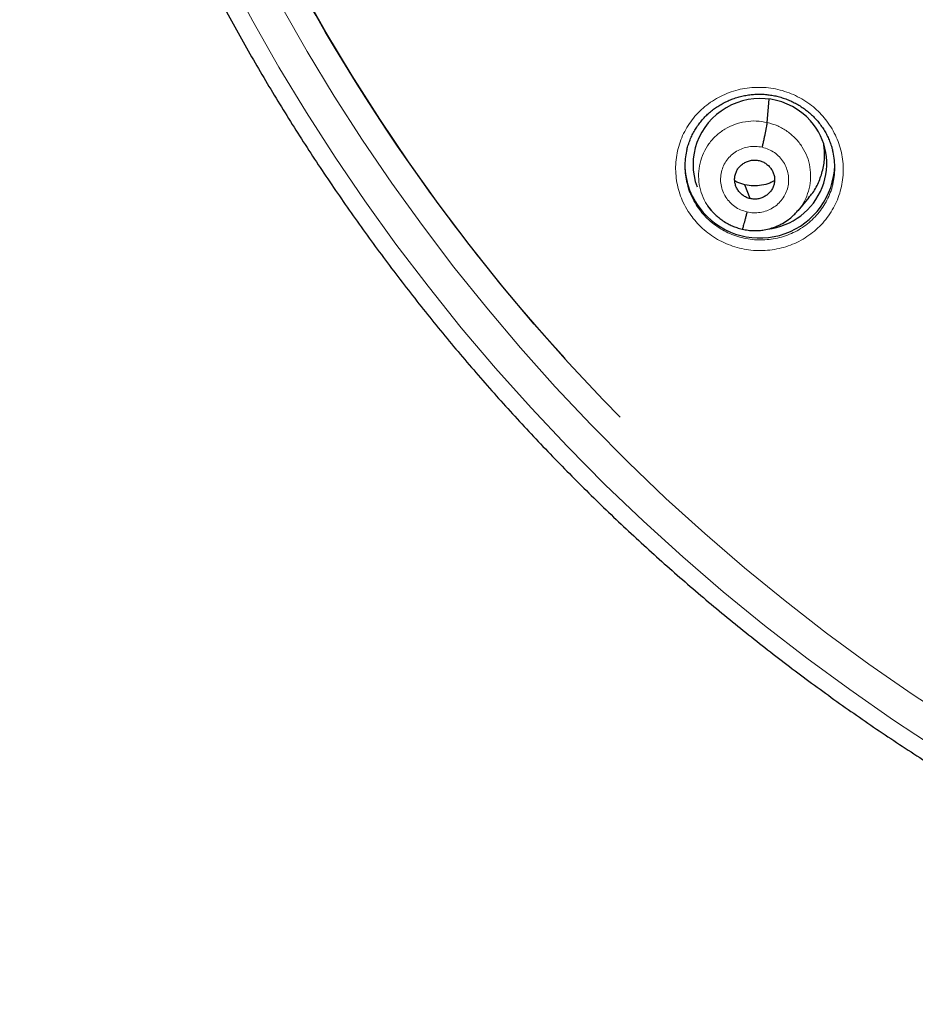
# Model space of a CAD drawing. Header units: millimetres. Extents: x 8 to 1465, y 12 to 1156.
# Tile 30 of 168: x 540 to 560, y 1031 to 1054. Entities that reach past the tile are written whole.
import ezdxf

# ---------------------------------------------------------------- set-up
doc = ezdxf.new("R2010")
doc.units = ezdxf.units.MM

msp = doc.modelspace()

# ---------------------------------------------------------------- linework, layer by layer
at = {"color": 7, "linetype": 'Continuous', "lineweight": 30}
for p, q in [((556.897, 1051.375), (556.944, 1051.902)), ((556.508, 1049.649), (556.391, 1049.963)), ((557.598, 1049.376), (557.845, 1049.673)), ((555.543, 1049.484), (555.619, 1049.391)), ((555.624, 1049.394), (555.618, 1049.403)), ((557.594, 1049.379), (557.572, 1049.355))]:
    msp.add_line(p, q, dxfattribs=at)
at = {"color": 252, "linetype": 'Continuous', "lineweight": 0, "flags": 128}
for points in [[(544.661, 1054.73), (545.228, 1053.672), (545.823, 1052.628), (546.446, 1051.601), (547.096, 1050.59), (547.772, 1049.596), (548.475, 1048.619), (549.204, 1047.661), (549.958, 1046.722), (550.737, 1045.803), (551.54, 1044.904), (552.367, 1044.026), (553.217, 1043.17), (554.089, 1042.335), (554.984, 1041.524), (555.899, 1040.735), (556.836, 1039.971), (557.792, 1039.231), (558.768, 1038.515), (559.763, 1037.825), (560.776, 1037.161)], [(561.179, 1037.761), (560.183, 1038.415), (559.204, 1039.094), (558.244, 1039.798), (557.302, 1040.526), (556.381, 1041.278), (555.48, 1042.054), (554.599, 1042.853), (553.741, 1043.674), (552.904, 1044.517), (552.091, 1045.381), (551.301, 1046.265), (550.534, 1047.17), (549.792, 1048.094), (549.075, 1049.037), (548.383, 1049.998), (547.717, 1050.976), (547.078, 1051.971), (546.465, 1052.982), (545.879, 1054.009)]]:
    msp.add_lwpolyline(points, dxfattribs=at)
at = {"color": 7, "linetype": 'Continuous', "lineweight": 30, "flags": 128}
msp.add_lwpolyline([(553.558, 1044.692), (553.181, 1045.08), (552.385, 1045.932), (551.613, 1046.805), (550.863, 1047.697), (550.138, 1048.609), (549.437, 1049.538), (548.761, 1050.486), (548.111, 1051.45), (547.487, 1052.431), (546.889, 1053.427), (546.318, 1054.438)], dxfattribs=at)
at = {"color": 252, "linetype": 'Continuous', "lineweight": 0}
msp.add_arc((584.89, 1075.643), 44.032, 185.8559, 222.2792, dxfattribs=at)
at = {"color": 7, "linetype": 'Continuous', "lineweight": 30}
for centre, radius, start, end in [((556.68, 1050.432), 1.651, 180.0706, 221.6313), ((556.726, 1050.46), 1.704, 221.2958, 358.1518)]:
    msp.add_arc(centre, radius, start, end, dxfattribs=at)
for start_param, end_param in [(0.531626, 3.310094), (4.646799, 6.814812)]:
    msp.add_ellipse((556.731, 1050.432), major_axis=(1.492, 0.278), ratio=0.979208, start_param=start_param, end_param=end_param, dxfattribs=at)
for points, knots in [([(539.943, 1066.995), (539.964, 1066.886), (540.023, 1066.574), (540.131, 1066.061), (540.264, 1065.456), (540.407, 1064.853), (540.557, 1064.252), (540.716, 1063.653), (540.882, 1063.056), (541.057, 1062.461), (541.24, 1061.869), (541.432, 1061.279), (541.631, 1060.691), (541.838, 1060.107), (542.053, 1059.525), (542.276, 1058.946), (542.507, 1058.37), (542.746, 1057.797), (542.992, 1057.227), (543.247, 1056.661), (543.509, 1056.098), (543.779, 1055.538), (544.056, 1054.983), (544.341, 1054.43), (544.633, 1053.882), (544.933, 1053.338), (545.241, 1052.797), (545.556, 1052.261), (545.878, 1051.729), (546.207, 1051.201), (546.543, 1050.677), (546.887, 1050.158), (547.237, 1049.644), (547.595, 1049.134), (547.96, 1048.629), (548.331, 1048.129), (548.709, 1047.633), (549.094, 1047.143), (549.486, 1046.658), (549.884, 1046.178), (550.289, 1045.703), (550.7, 1045.234), (551.118, 1044.77), (551.542, 1044.312), (551.972, 1043.86), (552.408, 1043.413), (552.85, 1042.972), (553.299, 1042.536), (553.753, 1042.107), (554.213, 1041.684), (554.679, 1041.266), (555.15, 1040.855), (555.627, 1040.451), (556.11, 1040.052), (556.597, 1039.66), (557.091, 1039.274), (557.589, 1038.895), (558.093, 1038.523), (558.601, 1038.157), (559.115, 1037.798), (559.633, 1037.446), (560.157, 1037.1), (560.684, 1036.762), (561.217, 1036.43), (561.754, 1036.106), (562.295, 1035.788), (562.841, 1035.478), (563.391, 1035.175), (563.945, 1034.88), (564.503, 1034.591), (565.064, 1034.31), (565.63, 1034.037), (566.199, 1033.77), (566.772, 1033.512), (567.348, 1033.261), (567.928, 1033.017), (568.511, 1032.782), (569.097, 1032.553), (569.686, 1032.333), (570.279, 1032.121), (570.874, 1031.916), (571.471, 1031.719), (572.039, 1031.54), (572.409, 1031.43), (572.578, 1031.38)], [0, 0, 0, 0, 0.006612, 0.018899, 0.031186, 0.043473, 0.05576, 0.068047, 0.080335, 0.092622, 0.104909, 0.117196, 0.129484, 0.141771, 0.154058, 0.166346, 0.178633, 0.190921, 0.203208, 0.215496, 0.227783, 0.240071, 0.252358, 0.264646, 0.276934, 0.289221, 0.301509, 0.313797, 0.326085, 0.338373, 0.350661, 0.362949, 0.375237, 0.387525, 0.399813, 0.412101, 0.42439, 0.436678, 0.448966, 0.461255, 0.473543, 0.485832, 0.49812, 0.510409, 0.522697, 0.534986, 0.547275, 0.559564, 0.571852, 0.584141, 0.59643, 0.608719, 0.621008, 0.633297, 0.645586, 0.657875, 0.670165, 0.682454, 0.694743, 0.707033, 0.719322, 0.731611, 0.743901, 0.75619, 0.76848, 0.780769, 0.793059, 0.805349, 0.817638, 0.829928, 0.842218, 0.854508, 0.866798, 0.879088, 0.891377, 0.903667, 0.915957, 0.928247, 0.940537, 0.952828, 0.965118, 0.977408, 0.989698, 1, 1, 1, 1]), ([(555.077, 1050.762), (555.079, 1050.772), (555.09, 1050.82), (555.117, 1050.903), (555.159, 1051.013), (555.21, 1051.12), (555.268, 1051.224), (555.333, 1051.322), (555.405, 1051.416), (555.482, 1051.503), (555.565, 1051.583), (555.654, 1051.658), (555.748, 1051.726), (555.848, 1051.788), (555.954, 1051.843), (556.063, 1051.892), (556.176, 1051.933), (556.292, 1051.967), (556.41, 1051.992), (556.529, 1052.009), (556.648, 1052.018), (556.767, 1052.018), (556.885, 1052.011), (557.002, 1051.995), (557.118, 1051.971), (557.234, 1051.939), (557.347, 1051.899), (557.458, 1051.852), (557.565, 1051.797), (557.668, 1051.735), (557.766, 1051.667), (557.858, 1051.592), (557.944, 1051.512), (558.024, 1051.426), (558.097, 1051.335), (558.164, 1051.239), (558.225, 1051.138), (558.278, 1051.033), (558.323, 1050.925), (558.358, 1050.827), (558.373, 1050.765), (558.379, 1050.742)], [0, 0, 0, 0, 0.006761, 0.03337, 0.060174, 0.087084, 0.113997, 0.140793, 0.167385, 0.193698, 0.219696, 0.245548, 0.271625, 0.297937, 0.324442, 0.351083, 0.377798, 0.404513, 0.431153, 0.457661, 0.483998, 0.510139, 0.536046, 0.562015, 0.588156, 0.614449, 0.640863, 0.667357, 0.693884, 0.720384, 0.74681, 0.773128, 0.799313, 0.82532, 0.851264, 0.87741, 0.903735, 0.930207, 0.956781, 0.98341, 1, 1, 1, 1]), ([(556.784, 1050.814), (556.791, 1050.843), (556.805, 1050.902), (556.824, 1050.99), (556.843, 1051.075), (556.859, 1051.155), (556.873, 1051.228), (556.885, 1051.291), (556.893, 1051.343), (556.896, 1051.364), (556.897, 1051.375)], [0, 0, 0, 0, 0.126392, 0.251437, 0.376131, 0.500773, 0.625313, 0.749704, 0.874259, 1, 1, 1, 1]), ([(555.076, 1050.765), (555.064, 1050.71), (555.039, 1050.595), (555.026, 1050.415), (555.034, 1050.229), (555.052, 1050.089), (555.074, 1050.013), (555.078, 1049.996)], [0, 0, 0, 0, 0.216631, 0.456481, 0.695571, 0.934413, 1, 1, 1, 1]), ([(557.84, 1049.677), (557.862, 1049.701), (557.954, 1049.799), (558.065, 1050.011), (558.165, 1050.298), (558.209, 1050.589), (558.19, 1050.778), (558.181, 1050.866)], [0, 0, 0, 0, 0.075701, 0.314538, 0.553686, 0.792824, 1, 1, 1, 1]), ([(558.382, 1049.968), (558.395, 1050.027), (558.42, 1050.147), (558.433, 1050.331), (558.423, 1050.517), (558.404, 1050.655), (558.383, 1050.729), (558.378, 1050.744)], [0, 0, 0, 0, 0.231825, 0.468798, 0.705526, 0.943008, 1, 1, 1, 1]), ([(556.508, 1049.649), (556.48, 1049.657), (556.423, 1049.674), (556.346, 1049.72), (556.28, 1049.779), (556.225, 1049.848), (556.185, 1049.926), (556.161, 1050.01), (556.155, 1050.097), (556.166, 1050.184), (556.195, 1050.266), (556.239, 1050.341), (556.298, 1050.406), (556.37, 1050.458), (556.45, 1050.497), (556.536, 1050.52), (556.625, 1050.528), (556.684, 1050.518), (556.713, 1050.513)], [0, 0, 0, 0, 0.062615, 0.125094, 0.187753, 0.250488, 0.313052, 0.375339, 0.437593, 0.499985, 0.562382, 0.624647, 0.686943, 0.749511, 0.812244, 0.874902, 0.937382, 1, 1, 1, 1]), ([(556.713, 1050.513), (556.742, 1050.504), (556.799, 1050.488), (556.875, 1050.441), (556.942, 1050.383), (556.996, 1050.313), (557.037, 1050.235), (557.061, 1050.151), (557.067, 1050.064), (557.055, 1049.978), (557.027, 1049.895), (556.982, 1049.82), (556.923, 1049.756), (556.852, 1049.703), (556.772, 1049.665), (556.686, 1049.641), (556.596, 1049.633), (556.538, 1049.644), (556.508, 1049.649)], [0, 0, 0, 0, 0.062615, 0.125093, 0.187753, 0.250487, 0.313052, 0.375339, 0.437592, 0.499984, 0.56238, 0.624645, 0.686941, 0.74951, 0.812244, 0.874902, 0.937382, 1, 1, 1, 1]), ([(556.391, 1049.963), (556.329, 1049.979), (556.248, 1050), (556.177, 1050.043), (556.161, 1050.053)], [0, 0, 0, 0, 0.76723, 1, 1, 1, 1]), ([(557.062, 1050.055), (557.027, 1050.037), (556.935, 1049.989), (556.771, 1049.948), (556.58, 1049.93), (556.454, 1049.952), (556.391, 1049.963)], [0, 0, 0, 0, 0.17477, 0.4501655, 0.7247779, 1, 1, 1, 1]), ([(555.612, 1049.4), (555.615, 1049.397), (555.624, 1049.386), (555.644, 1049.364), (555.678, 1049.327), (555.729, 1049.276), (555.802, 1049.213), (555.896, 1049.143), (555.999, 1049.08), (556.106, 1049.029), (556.213, 1048.988), (556.29, 1048.969), (556.33, 1048.959)], [0, 0, 0, 0, 0.019547, 0.057776, 0.108346, 0.19621, 0.308072, 0.444175, 0.604613, 0.725216, 0.85689, 1, 1, 1, 1]), ([(556.33, 1048.958), (556.374, 1048.949), (556.46, 1048.931), (556.589, 1048.922), (556.711, 1048.925), (556.838, 1048.941), (556.967, 1048.97), (557.094, 1049.014), (557.221, 1049.072), (557.344, 1049.145), (557.453, 1049.232), (557.537, 1049.312), (557.581, 1049.364), (557.601, 1049.387)], [0, 0, 0, 0, 0.0956838, 0.1866139, 0.2730348, 0.3550532, 0.4575909, 0.5523633, 0.6393581, 0.7552584, 0.8538647, 0.9353803, 1, 1, 1, 1]), ([(556.437, 1049.347), (556.43, 1049.319), (556.416, 1049.261), (556.397, 1049.183), (556.378, 1049.112), (556.361, 1049.052), (556.347, 1049.005), (556.336, 1048.972), (556.332, 1048.963), (556.33, 1048.959)], [0, 0, 0, 0, 0.144113, 0.289398, 0.435601, 0.582158, 0.728676, 0.875067, 1, 1, 1, 1])]:
    msp.add_open_spline(points, degree=3, knots=knots, dxfattribs=at)
at = {"color": 252, "linetype": 'Continuous', "lineweight": 0}
for points, knots in [([(555.106, 1049.358), (555.066, 1049.426), (554.991, 1049.554), (554.911, 1049.757), (554.856, 1049.959), (554.824, 1050.165), (554.816, 1050.373), (554.832, 1050.58), (554.872, 1050.785), (554.935, 1050.983), (555.021, 1051.173), (555.128, 1051.353), (555.255, 1051.519), (555.401, 1051.671), (555.564, 1051.805), (555.741, 1051.921), (555.931, 1052.016), (556.131, 1052.091), (556.338, 1052.142), (556.551, 1052.17), (556.765, 1052.176), (556.979, 1052.157), (557.189, 1052.115), (557.393, 1052.051), (557.589, 1051.964), (557.774, 1051.857), (557.942, 1051.734), (558.091, 1051.597), (558.225, 1051.445), (558.344, 1051.276), (558.445, 1051.092), (558.525, 1050.898), (558.582, 1050.697), (558.615, 1050.491), (558.625, 1050.283), (558.61, 1050.075), (558.572, 1049.871), (558.51, 1049.672), (558.426, 1049.481), (558.32, 1049.301), (558.194, 1049.133), (558.049, 1048.981), (557.887, 1048.845), (557.711, 1048.728), (557.522, 1048.631), (557.322, 1048.556), (557.115, 1048.503), (556.903, 1048.473), (556.689, 1048.466), (556.475, 1048.483), (556.265, 1048.524), (556.06, 1048.587), (555.863, 1048.671), (555.678, 1048.777), (555.506, 1048.903), (555.352, 1049.043), (555.217, 1049.194), (555.143, 1049.303), (555.106, 1049.358)], [0, 0, 0, 0, 0.020025, 0.037857, 0.055747, 0.07358, 0.091429, 0.109335, 0.127184, 0.145062, 0.162997, 0.180876, 0.198784, 0.216748, 0.234656, 0.252581, 0.270563, 0.288488, 0.306409, 0.324388, 0.34231, 0.360209, 0.378166, 0.396066, 0.413934, 0.43186, 0.449728, 0.466432, 0.483135, 0.500977, 0.518876, 0.536718, 0.55456, 0.572458, 0.590299, 0.608156, 0.626071, 0.643928, 0.661816, 0.679761, 0.697649, 0.715564, 0.733536, 0.751451, 0.769377, 0.787361, 0.805287, 0.823203, 0.841177, 0.859093, 0.876983, 0.894931, 0.912821, 0.93068, 0.948596, 0.966456, 0.983228, 1, 1, 1, 1]), ([(555.618, 1049.403), (555.587, 1049.439), (555.504, 1049.538), (555.414, 1049.73), (555.347, 1049.966), (555.333, 1050.211), (555.366, 1050.454), (555.445, 1050.686), (555.568, 1050.898), (555.733, 1051.082), (555.932, 1051.231), (556.157, 1051.338), (556.399, 1051.4), (556.65, 1051.419), (556.815, 1051.39), (556.897, 1051.375)], [0, 0, 0, 0, 0.045257, 0.124836, 0.204346, 0.283812, 0.363385, 0.44296, 0.522433, 0.601945, 0.681523, 0.761112, 0.840728, 0.920309, 1, 1, 1, 1]), ([(556.897, 1051.375), (556.977, 1051.352), (557.138, 1051.306), (557.355, 1051.179), (557.544, 1051.017), (557.698, 1050.822), (557.809, 1050.601), (557.874, 1050.364), (557.889, 1050.12), (557.856, 1049.877), (557.775, 1049.647), (557.686, 1049.477), (557.612, 1049.398), (557.594, 1049.379)], [0, 0, 0, 0, 0.097067, 0.194005, 0.290985, 0.387928, 0.48486, 0.581707, 0.678501, 0.775425, 0.872353, 0.969155, 1, 1, 1, 1]), ([(556.437, 1049.347), (556.388, 1049.361), (556.291, 1049.389), (556.16, 1049.466), (556.045, 1049.564), (555.952, 1049.683), (555.884, 1049.816), (555.844, 1049.96), (555.834, 1050.109), (555.854, 1050.256), (555.902, 1050.397), (555.978, 1050.525), (556.079, 1050.637), (556.199, 1050.727), (556.336, 1050.792), (556.482, 1050.829), (556.635, 1050.84), (556.734, 1050.823), (556.784, 1050.814)], [0, 0, 0, 0, 0.062503, 0.125005, 0.187506, 0.250005, 0.312505, 0.375002, 0.437503, 0.500002, 0.5625, 0.625, 0.687499, 0.750001, 0.812503, 0.875, 0.937502, 1, 1, 1, 1]), ([(556.784, 1050.814), (556.833, 1050.8), (556.93, 1050.772), (557.062, 1050.695), (557.177, 1050.597), (557.27, 1050.479), (557.337, 1050.345), (557.377, 1050.201), (557.387, 1050.053), (557.368, 1049.905), (557.319, 1049.765), (557.243, 1049.636), (557.143, 1049.525), (557.022, 1049.435), (556.886, 1049.369), (556.739, 1049.332), (556.587, 1049.321), (556.487, 1049.339), (556.437, 1049.347)], [0, 0, 0, 0, 0.062503, 0.125005, 0.187506, 0.250005, 0.312505, 0.375002, 0.437503, 0.500002, 0.5625, 0.625, 0.687499, 0.750001, 0.812503, 0.875, 0.937502, 1, 1, 1, 1]), ([(555.078, 1049.996), (555.09, 1049.952), (555.116, 1049.848), (555.183, 1049.683), (555.25, 1049.568), (555.285, 1049.508)], [0, 0, 0, 0, 0.255515, 0.606217, 1, 1, 1, 1]), ([(555.285, 1049.508), (555.318, 1049.459), (555.384, 1049.361), (555.505, 1049.226), (555.643, 1049.1), (555.797, 1048.988), (555.962, 1048.894), (556.138, 1048.818), (556.321, 1048.761), (556.446, 1048.737), (556.573, 1048.72), (556.701, 1048.71), (556.893, 1048.715), (557.083, 1048.741), (557.268, 1048.789), (557.446, 1048.856), (557.615, 1048.942), (557.773, 1049.047), (557.918, 1049.168), (558.047, 1049.304), (558.16, 1049.454), (558.255, 1049.614), (558.329, 1049.785), (558.371, 1049.904), (558.382, 1049.966), (558.382, 1049.968)], [0, 0, 0, 0, 0.04479, 0.089579, 0.137255, 0.185083, 0.232759, 0.280432, 0.328257, 0.375931, 0.376309, 0.424166, 0.472177, 0.520035, 0.567924, 0.615967, 0.663856, 0.711718, 0.759733, 0.807595, 0.855384, 0.903324, 0.951112, 0.998812, 1, 1, 1, 1])]:
    msp.add_open_spline(points, degree=3, knots=knots, dxfattribs=at)

doc.saveas('drawing.dxf')
